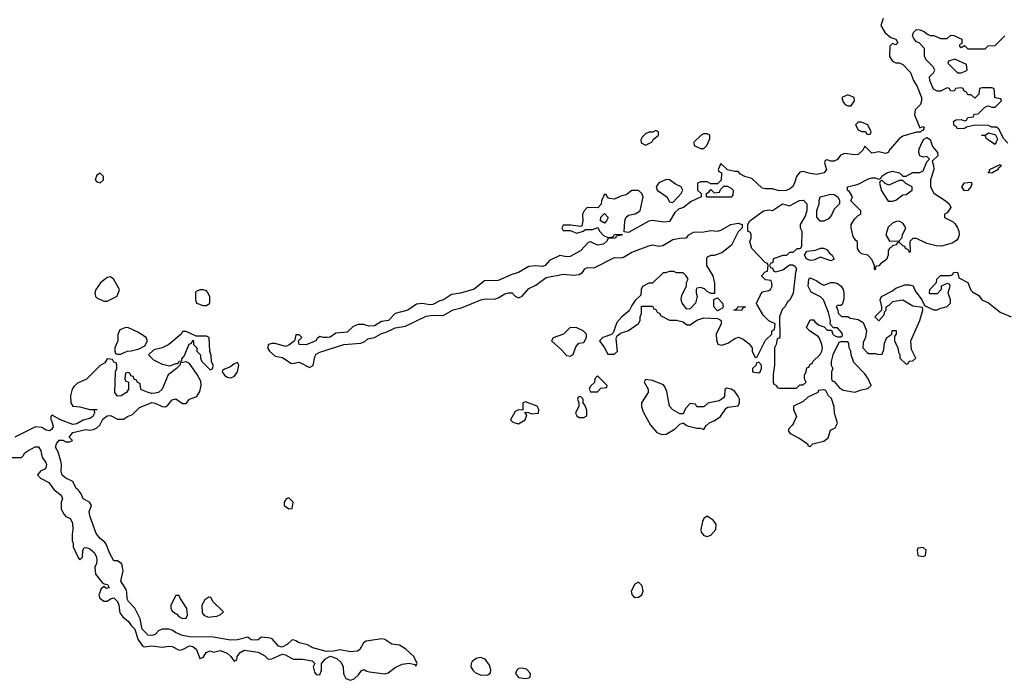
# Model space of a CAD drawing. Header units: inches. Extents: x 2701622 to 2964296, y 496201 to 720542.
# Tile 81 of 256: x 2778400 to 2784143, y 638511 to 642364. Entities that reach past the tile are written whole.
import ezdxf

# ---------------------------------------------------------------- set-up
doc = ezdxf.new("R2010")
doc.units = ezdxf.units.IN
doc.header["$MEASUREMENT"] = 0
for name, color, linetype in [('C7673', 7, 'Continuous'), ('C7674', 7, 'Continuous'), ('C7683', 7, 'Continuous'), ('C7684', 7, 'Continuous')]:
    doc.layers.add(name, color=color, linetype=linetype)

msp = doc.modelspace()

# ---------------------------------------------------------------- linework, layer by layer
at = {"layer": 'C7673', "color": 4, "elevation": 4}
for points in [[(2778593, 640000), (2778595.5, 639990), (2778585.8, 639974.2), (2778574, 639966), (2778555.3, 639970), (2778530, 639985.2), (2778491.3, 639988.7), (2778372, 639930)], [(2780000, 638745), (2779990, 638748), (2779959.9, 638720.1), (2779930, 638705.2), (2779910, 638709.3), (2779872.9, 638752.9), (2779863.6, 638756.4), (2779810, 638762), (2779790, 638748), (2779770, 638746), (2779750, 638748), (2779730, 638762), (2779670, 638747), (2779630, 638745.6), (2779530, 638762.7), (2779390, 638763.7), (2779350, 638772.7), (2779308.7, 638790), (2779290, 638804), (2779270, 638809.2), (2779230, 638809), (2779210, 638799), (2779190, 638778), (2779170, 638772.3), (2779150, 638775.1), (2779114, 638810), (2779102.7, 638870), (2779071.4, 638931.4), (2779034.5, 638970), (2779026, 638986), (2779025.4, 639025.4), (2779020.9, 639040.9), (2778989.4, 639090), (2779003.7, 639150), (2778995.3, 639190), (2778970, 639208.7), (2778950, 639208.7), (2778926, 639250), (2778905.2, 639305.2), (2778897.2, 639317.2), (2778870, 639337.2), (2778846.6, 639366.6), (2778809.2, 639470.8), (2778805.2, 639494.8), (2778818, 639530), (2778808, 639550), (2778769.4, 639569.4), (2778758, 639598), (2778742, 639622), (2778728.7, 639630), (2778709, 639670), (2778669.7, 639689.7), (2778648.3, 639708.3), (2778642.4, 639730), (2778644.5, 639770), (2778640.9, 639790), (2778623.7, 639843.7), (2778609.3, 639870.7), (2778614, 639890), (2778630, 639910.8), (2778650.7, 639910.7), (2778670, 639901), (2778690, 639901), (2778708, 639910), (2778689, 639930), (2778710, 639956), (2778786.3, 639973.7), (2778810, 639970.7), (2778830, 639974), (2778850, 639982.8), (2778867.2, 640000)], [(2778348.7, 639810), (2778410, 639811.3), (2778420.4, 639819.6), (2778430, 639838), (2778448, 639850), (2778490, 639873), (2778510, 639873), (2778524, 639850), (2778530.7, 639810), (2778550, 639784.7), (2778555.5, 639770), (2778550, 639744), (2778522, 639730), (2778504.7, 639710), (2778522, 639690), (2778570, 639664.7), (2778601.6, 639621.6), (2778642.8, 639590), (2778650.6, 639570), (2778641, 639550), (2778642.8, 639510), (2778658.5, 639478.5), (2778670, 639466), (2778693.8, 639453.8), (2778707.3, 639430), (2778710.9, 639389.1), (2778705.4, 639365.4), (2778705.4, 639325.4), (2778712, 639310), (2778712, 639290), (2778743.6, 639223.6), (2778750, 639214), (2778766, 639230), (2778768, 639270), (2778776.4, 639283.6), (2778790, 639286), (2778810, 639277.3), (2778835.4, 639255.4), (2778848.4, 639230), (2778850.4, 639210), (2778848, 639192), (2778837.3, 639170), (2778842.8, 639130), (2778881.1, 639081.1), (2778893.2, 639073.2), (2778911.3, 639070), (2778922, 639050), (2778907.2, 639047.2), (2778890, 639058), (2778875.9, 639044.1), (2778862, 639010), (2778866.8, 638990), (2778890, 638973.4), (2778910, 638973.4), (2778930, 638986), (2778950, 638991.3), (2778970, 638970.8), (2778979.1, 638950), (2778984.9, 638904.9), (2779001.6, 638881.6), (2779034.9, 638854.9), (2779050.8, 638830), (2779072, 638810), (2779090, 638751.3), (2779114.4, 638714.4), (2779125.4, 638705.4), (2779170, 638712.7), (2779230, 638704), (2779270, 638710.5), (2779290, 638707.3), (2779330, 638686), (2779350, 638690.6), (2779390, 638712.7), (2779410, 638708.5), (2779431.5, 638691.6), (2779450, 638638), (2779470, 638644.7), (2779487.3, 638672.7), (2779510, 638682.8), (2779530, 638674.8), (2779570, 638684), (2779611, 638670), (2779632, 638650), (2779650, 638622), (2779666, 638630), (2779668, 638650), (2779686.2, 638673.8), (2779710, 638686), (2779790, 638676), (2779830, 638654), (2779850, 638634.8), (2779870, 638636), (2779930, 638662.8), (2779950, 638658.8), (2779994.7, 638634.7), (2780000, 638634.7)]]:
    msp.add_lwpolyline(points, dxfattribs=at)
for points in [[(2779970, 639575.3), (2779954, 639570), (2779942, 639550), (2779942, 639530), (2779970, 639512), (2779990, 639514), (2779995.3, 639550)], [(2779330, 639006), (2779310, 639006), (2779282, 638950), (2779282, 638930), (2779291.6, 638911.6), (2779316.9, 638896.9), (2779330, 638882), (2779350, 638872), (2779370, 638874), (2779378, 638890), (2779375.3, 638930), (2779335.3, 638990)], [(2779503.6, 638996.4), (2779479.6, 638980.4), (2779462, 638950), (2779463.6, 638903.6), (2779474, 638890), (2779499.6, 638879.6), (2779550, 638886), (2779570, 638892), (2779588, 638910), (2779528.9, 638968.9), (2779514.6, 638994.6)]]:
    msp.add_lwpolyline(points, close=True, dxfattribs=at)
at = {"layer": 'C7674', "color": 4, "elevation": 4}
for points in [[(2778870, 641468), (2778850, 641458), (2778841, 641430), (2778850, 641418), (2778870, 641412), (2778888, 641430), (2778888, 641450)], [(2778930, 640864), (2778910, 640861.2), (2778871, 640830), (2778844.7, 640790), (2778838, 640770), (2778842, 640750), (2778850, 640742), (2778890, 640722), (2778910, 640722), (2778968.4, 640751.6), (2778982, 640790), (2778950, 640848.7)], [(2779470, 640788.7), (2779450, 640788), (2779430, 640778), (2779424.7, 640770), (2779424.7, 640730), (2779431.6, 640711.6), (2779470, 640698), (2779490, 640698), (2779508.4, 640711.6), (2779508.7, 640750), (2779495.5, 640775.5), (2779490, 640782)], [(2779030, 640568), (2779012.7, 640567.3), (2778984.7, 640555.3), (2778972.7, 640527.3), (2778972, 640490), (2778954, 640450), (2778954, 640430), (2778958, 640418), (2778970, 640414), (2778990, 640414), (2779010, 640422), (2779028.4, 640431.6), (2779050, 640432), (2779096.4, 640443.6), (2779130, 640462), (2779146, 640490), (2779138, 640510), (2779090, 640542)], [(2779370, 640546), (2779350, 640546), (2779342, 640530), (2779270, 640469.2), (2779230, 640449.2), (2779182, 640438), (2779152, 640410), (2779180.7, 640380.7), (2779230, 640354.8), (2779275.3, 640344.7), (2779310, 640358), (2779322, 640358), (2779330, 640372), (2779346, 640374), (2779346, 640386), (2779359, 640401), (2779388.4, 640471.6), (2779402, 640478), (2779410, 640494), (2779414, 640490), (2779414, 640470), (2779434, 640450), (2779434, 640430), (2779454, 640410), (2779454, 640390), (2779462, 640370), (2779510, 640322), (2779526, 640330), (2779528, 640350), (2779518, 640370), (2779516.4, 640403.6), (2779508, 640430), (2779506, 640510), (2779490, 640518), (2779430, 640518)], [(2779670, 640364), (2779650, 640356), (2779630, 640339.3), (2779594, 640326), (2779582.8, 640317.2), (2779581, 640310), (2779594.8, 640290), (2779610, 640279.1), (2779630, 640275.5), (2779650, 640283), (2779669.4, 640310), (2779675.1, 640330), (2779678, 640350)]]:
    msp.add_lwpolyline(points, close=True, dxfattribs=at)
for points in [[(2780000, 640488.4), (2779970, 640465.2), (2779950, 640457.2), (2779890, 640475.3), (2779870, 640475.3), (2779851.3, 640468.7), (2779844.7, 640450), (2779856, 640430), (2779890, 640400.7), (2779933.7, 640393.7), (2779981.1, 640361.1), (2779990, 640359.1), (2780000, 640361.2)], [(2778867.2, 640000), (2778870, 640002.8), (2778885.6, 640034.4), (2778910, 640053.4), (2778930, 640054.9), (2778970, 640033.4), (2779006.3, 640033.7), (2779029.7, 640050.4), (2779058.3, 640061.7), (2779098.6, 640101.4), (2779170, 640130.8), (2779190, 640127.7), (2779230, 640107.3), (2779250, 640106.8), (2779263.7, 640116.3), (2779290, 640147.3), (2779310, 640152.7), (2779350, 640124.7), (2779370, 640124.7), (2779390, 640150.8), (2779433.6, 640166.4), (2779450, 640194.8), (2779458.3, 640230), (2779456.2, 640256.2), (2779434.5, 640294.5), (2779390, 640358), (2779370, 640368), (2779338, 640362), (2779334, 640350), (2779314, 640330), (2779266.8, 640293.2), (2779230.8, 640210), (2779210.4, 640189.6), (2779190, 640185.2), (2779170, 640184), (2779149.1, 640189.1), (2779110, 640206), (2779106, 640210), (2779102, 640242), (2779087.3, 640247.3), (2779082, 640262), (2779067.3, 640267.3), (2779062, 640282), (2779047.3, 640287.3), (2779042, 640302), (2779030, 640306), (2779018, 640302), (2779014, 640270), (2779018, 640258), (2779034, 640250), (2779034, 640210), (2779022, 640190), (2778992, 640170), (2778970, 640168.7), (2778954, 640190), (2778958, 640310), (2778966, 640330), (2778966, 640350), (2778962, 640362), (2778950, 640366), (2778942, 640382), (2778910, 640386), (2778896.9, 640363.1), (2778870, 640348), (2778790, 640268), (2778736.9, 640243.1), (2778715.3, 640224.7), (2778706, 640210), (2778696, 640170), (2778698.8, 640130), (2778710.7, 640110.7), (2778750, 640106.4), (2778810, 640090.8), (2778852, 640090), (2778834, 640086), (2778836, 640070), (2778826, 640050), (2778810, 640037.2), (2778770, 640029.2), (2778733.4, 640006.6), (2778710, 640003.7), (2778638, 640030), (2778590, 640058), (2778582, 640050), (2778582, 640030), (2778586.4, 640026.4), (2778593, 640000)]]:
    msp.add_lwpolyline(points, dxfattribs=at)
at = {"layer": 'C7683', "color": 4, "elevation": 4}
for points in [[(2782079, 640000), (2782079.3, 639999.3), (2782115.5, 639955.5), (2782144.5, 639944.5), (2782170, 639947.3), (2782222, 639978), (2782245.1, 640000)], [(2782287.3, 640000), (2782294.8, 639994.8), (2782350, 639981), (2782370, 639982), (2782390, 639974), (2782403.1, 639996.9), (2782406.8, 640000)], [(2782905, 640000), (2782883.6, 639976.4), (2782883.6, 639963.6), (2782894, 639950), (2782950, 639922), (2782994, 639890), (2782998, 639878), (2783010, 639874), (2783026, 639890), (2783090, 639906), (2783115.1, 639924.9), (2783128.7, 639970), (2783156.5, 639983.5), (2783164.3, 640000)], [(2780000, 638634.7), (2780050, 638634.4), (2780105.5, 638625.5), (2780120.7, 638610), (2780110.8, 638590), (2780118.8, 638558.8), (2780130, 638544.7), (2780150, 638542), (2780159.3, 638570), (2780160.9, 638610), (2780182.8, 638637.2), (2780210, 638651), (2780250, 638638.4), (2780275.8, 638615.8), (2780287, 638590), (2780288.1, 638548.1), (2780302, 638522), (2780330, 638511), (2780350, 638518.8), (2780376.6, 638543.4), (2780392.7, 638567.3), (2780410, 638574), (2780423.7, 638563.7), (2780439.5, 638559.5), (2780530, 638548), (2780550, 638554.4), (2780590, 638586.4), (2780630, 638604.2), (2780670.7, 638610.7), (2780703.6, 638603.6), (2780710, 638594), (2780718, 638610), (2780699, 638650), (2780652, 638692), (2780615.1, 638715.1), (2780570, 638722), (2780530, 638749), (2780512.9, 638752.9), (2780421.1, 638738.9), (2780406, 638730), (2780384, 638690), (2780370, 638680.7), (2780330, 638677.6), (2780270, 638689.4), (2780230, 638680.9), (2780190, 638679.5), (2780110, 638700.7), (2780078.7, 638718.7), (2780029.5, 638729.5), (2780010, 638742), (2780000, 638745)]]:
    msp.add_lwpolyline(points, dxfattribs=at)
for points in [[(2782410, 639468.7), (2782390, 639454), (2782382.8, 639437.2), (2782372.7, 639390), (2782374.9, 639374.9), (2782390, 639356.3), (2782410, 639350.6), (2782430, 639357.3), (2782459.3, 639390), (2782462, 639422), (2782445.2, 639445.2)], [(2783670, 639286), (2783638, 639282), (2783634, 639270), (2783638, 639238), (2783670, 639234), (2783682, 639238), (2783686, 639270)], [(2782010, 639084), (2781988.2, 639071.8), (2781966.8, 639030), (2781970.7, 639010.7), (2781979.8, 638999.8), (2781990, 638994.8), (2782010, 638996.3), (2782029.2, 639010), (2782037, 639030), (2782030, 639062)], [(2781090, 638644.5), (2781077.5, 638642.5), (2781062.4, 638637.6), (2781039.9, 638620.1), (2781033.4, 638610), (2781030.5, 638590), (2781042, 638570), (2781056.5, 638556.5), (2781090, 638540.5), (2781130, 638543), (2781146.3, 638553.7), (2781147, 638573), (2781139.8, 638599.7), (2781114.9, 638634.9)], [(2781330, 638582.7), (2781310, 638579.3), (2781298.8, 638570), (2781291, 638550), (2781310, 638527.3), (2781350, 638521), (2781370, 638526), (2781378, 638530), (2781379, 638550), (2781355.9, 638575.9)]]:
    msp.add_lwpolyline(points, close=True, dxfattribs=at)
at = {"layer": 'C7684', "color": 4, "elevation": 4}
for points in [[(2783436, 642370), (2783422, 642330), (2783447.1, 642287.1), (2783481, 642261), (2783510, 642251), (2783522, 642230), (2783510, 642218), (2783490, 642226), (2783474, 642210), (2783472, 642150), (2783490, 642122), (2783510, 642112), (2783530, 642112), (2783550, 642102), (2783595.3, 642055.3), (2783613, 642010), (2783635.1, 641975.1), (2783660.5, 641910), (2783660.5, 641890), (2783653.4, 641870), (2783622, 641838), (2783618, 641810), (2783650, 641734), (2783670, 641742), (2783674.4, 641734.4), (2783670, 641718), (2783662, 641718), (2783651.6, 641708.4), (2783630, 641708.7), (2783550, 641684), (2783530, 641668.7), (2783474, 641606), (2783464.7, 641590), (2783450, 641582.7), (2783410, 641593.2), (2783370, 641586), (2783330, 641626), (2783316.9, 641603.1), (2783290, 641578), (2783270, 641575.3), (2783210, 641584), (2783186.4, 641573.6), (2783170, 641548.7), (2783150, 641538), (2783130, 641538), (2783110, 641546), (2783098, 641542), (2783094, 641530), (2783104.7, 641490), (2783091.3, 641470), (2783050, 641460.9), (2783010, 641466), (2782970, 641479), (2782950, 641474), (2782930.4, 641449.6), (2782919.5, 641410), (2782906.4, 641390), (2782890, 641376.3), (2782870, 641368.3), (2782830, 641366.6), (2782790, 641377), (2782750, 641377.2), (2782730, 641382), (2782670, 641438), (2782628.7, 641448.7), (2782603.1, 641463.1), (2782590, 641478), (2782570, 641478), (2782528, 641488), (2782490, 641526), (2782474, 641490), (2782478, 641478), (2782494, 641470), (2782492, 641428), (2782470, 641406), (2782430, 641406), (2782410, 641418), (2782370, 641418), (2782354, 641410), (2782354, 641370), (2782374, 641350), (2782374, 641330), (2782317.1, 641302.9), (2782272.2, 641267.8), (2782242, 641258), (2782221.1, 641238.9), (2782190, 641186.6), (2782156.8, 641183.2), (2782090, 641193.2), (2782070, 641189.2), (2781950, 641122), (2781926, 641126), (2781929, 641191), (2781935.3, 641210), (2781950, 641224.7), (2781990, 641230.8), (2782019, 641250), (2782035.3, 641330), (2782028, 641350), (2782010, 641368), (2781970, 641368.7), (2781938, 641342), (2781905.4, 641334.6), (2781870, 641318), (2781840.4, 641320.4), (2781827.3, 641327.3), (2781822, 641342), (2781810, 641346), (2781792.7, 641307.3), (2781791.6, 641288.4), (2781772.7, 641267.3), (2781710, 641268), (2781692, 641250), (2781682, 641230), (2781684.7, 641190), (2781678, 641162), (2781670, 641158), (2781614, 641166), (2781570, 641166), (2781562, 641150), (2781570, 641134), (2781610, 641134), (2781650, 641118), (2781686, 641130), (2781700.4, 641139.6), (2781740.4, 641139.6), (2781772, 641152), (2781782, 641130), (2781805.4, 641105.4), (2781830, 641094), (2781862, 641098), (2781870, 641111.3), (2781914, 641114), (2781910, 641108), (2781878, 641102), (2781874, 641090), (2781832, 641088), (2781822, 641070), (2781805.4, 641054.6), (2781770, 641049.2), (2781730, 641069), (2781715.3, 641064.7), (2781670, 641016), (2781610, 640982.7), (2781590, 640981.2), (2781550, 640988), (2781490, 640959), (2781464.7, 640930), (2781450, 640923.7), (2781410, 640929.2), (2781370, 640924), (2781310, 640889.3), (2781270, 640877.2), (2781190, 640842.7), (2781110, 640840.9), (2781050, 640792.7), (2780970.4, 640769.6), (2780919.1, 640760.9), (2780871.3, 640730), (2780850, 640724.5), (2780810, 640703.7), (2780790, 640700.9), (2780750, 640709.4), (2780715.2, 640704.8), (2780664.7, 640670), (2780590.4, 640649.6), (2780550.4, 640609.6), (2780510, 640604.5), (2780470, 640578.7), (2780435.9, 640575.9), (2780406.6, 640586.6), (2780373.7, 640586.3), (2780345.2, 640574.8), (2780310, 640541.6), (2780244.7, 640535.3), (2780210, 640512.7), (2780194, 640510), (2780170, 640509.5), (2780150, 640517.2), (2780134.9, 640505.1), (2780126.8, 640490), (2780070, 640467.6), (2780029, 640470), (2780026, 640490), (2780046, 640510), (2780030, 640526), (2780010, 640526), (2780002, 640490), (2780000, 640488.4)], [(2784163.1, 641643.1), (2784139, 641670), (2784110, 641726), (2784096.4, 641736.4), (2784070, 641738), (2784050, 641746), (2783971.6, 641748.4), (2783922, 641738), (2783910, 641729), (2783870, 641728), (2783862, 641742), (2783850, 641746), (2783846, 641770), (2783860.4, 641779.6), (2783890, 641782), (2783910, 641774), (2783922, 641778), (2783930, 641794), (2783962, 641798), (2783967.3, 641812.7), (2783990, 641814), (2784027.3, 641852.7), (2784040.4, 641859.6), (2784050, 641862), (2784070, 641854), (2784090, 641854), (2784126, 641890), (2784122, 641902), (2784087.3, 641907.3), (2784086, 641950), (2784082, 641962), (2784070, 641966), (2784012.7, 641967.3), (2783998, 641962), (2783994, 641930), (2783970, 641906), (2783950, 641926), (2783930, 641926), (2783922, 641942), (2783906, 641950), (2783902, 641962), (2783890, 641966), (2783858, 641962), (2783850, 641948), (2783828.4, 641948.4), (2783822, 641962), (2783810, 641966), (2783770, 641948), (2783750, 641948), (2783730, 641958), (2783708, 642010), (2783706, 642030), (2783730, 642054), (2783738, 642070), (2783728, 642090), (2783688.9, 642128.9), (2783678, 642150), (2783676.4, 642196.4), (2783646, 642230), (2783630, 642234), (2783615.1, 642255.1), (2783607.3, 642270), (2783612, 642290), (2783630, 642306), (2783650, 642304.4), (2783675.4, 642295.4), (2783690, 642280.7), (2783710, 642271), (2783731.1, 642271.1), (2783770, 642254), (2783810, 642254), (2783830, 642274), (2783847.3, 642272.7), (2783894, 642250), (2783894, 642226), (2783882, 642218), (2783882, 642210), (2783890, 642202), (2783910, 642214), (2783930, 642194), (2784030, 642194), (2784048.4, 642211.6), (2784090, 642214), (2784146, 642270)], [(2780000, 640361.2), (2780030, 640367.3), (2780090, 640336), (2780112.5, 640347.5), (2780121.5, 640398.6), (2780130, 640413), (2780150, 640424.4), (2780290, 640470.4), (2780390, 640476.4), (2780412.8, 640487.2), (2780430, 640503), (2780470, 640510.5), (2780510, 640533.4), (2780538, 640542), (2780590, 640567.3), (2780650, 640577.3), (2780770, 640634.9), (2780810, 640641.6), (2780870, 640638.8), (2780927.3, 640672.7), (2780977.2, 640682.8), (2781089.6, 640730.4), (2781115.9, 640735.9), (2781170, 640734), (2781190, 640741), (2781230, 640766), (2781250, 640770.8), (2781272, 640770), (2781290, 640752), (2781310, 640742), (2781330, 640752), (2781370, 640796), (2781410, 640814.8), (2781470, 640860.5), (2781570, 640880.5), (2781630, 640874), (2781662.7, 640877.3), (2781682, 640890), (2781695.3, 640910), (2781710, 640918.8), (2781750, 640917.3), (2781870, 640977.3), (2781910, 640974.8), (2781922, 640978), (2781970, 641007.3), (2782070, 641044.9), (2782090, 641050.5), (2782130, 641042.8), (2782150, 641046.8), (2782210, 641082), (2782250.7, 641090.7), (2782288.9, 641091.1), (2782302, 641110), (2782330, 641124), (2782390, 641126.8), (2782430, 641134), (2782470, 641131), (2782490, 641136), (2782548, 641170), (2782590, 641178), (2782614, 641170), (2782614, 641150), (2782590, 641126), (2782550.8, 641049.2), (2782495.3, 641004.7), (2782451.1, 640988.9), (2782430, 640988), (2782410, 640978), (2782404.7, 640970), (2782404.7, 640930), (2782442, 640870), (2782452.7, 640827.3), (2782452.7, 640767.3), (2782430, 640768), (2782410, 640778), (2782394, 640794), (2782370, 640802), (2782350, 640798), (2782344.7, 640790), (2782344.7, 640770), (2782351.3, 640750), (2782342, 640710), (2782310, 640678), (2782290, 640675.3), (2782264, 640710), (2782257.2, 640730), (2782262, 640758), (2782288.7, 640810), (2782288.7, 640831.3), (2782298, 640850), (2782288, 640870), (2782270, 640888), (2782230, 640888), (2782214.6, 640894.6), (2782190, 640895.3), (2782167.3, 640887.3), (2782152.7, 640887.3), (2782090, 640828), (2782070, 640828), (2782031.6, 640808.4), (2782024.7, 640790), (2782022, 640758), (2781990, 640726), (2781970, 640698), (2781954.8, 640665.2), (2781912, 640630), (2781882, 640598), (2781862, 640538), (2781852, 640528), (2781802, 640510), (2781782, 640490), (2781810.9, 640450.9), (2781830, 640414), (2781870, 640414), (2781886, 640430), (2781878, 640502), (2781882, 640518), (2781904, 640536), (2781950, 640552), (2782008.4, 640591.6), (2782018, 640610), (2782018, 640630), (2782026, 640650), (2782027.3, 640692.7), (2782090, 640694), (2782098, 640678), (2782110, 640674), (2782118, 640658), (2782134, 640650), (2782138, 640638), (2782190, 640612), (2782230, 640611.3), (2782270, 640602), (2782290, 640584.7), (2782310, 640584.7), (2782349.2, 640610.8), (2782390, 640624.7), (2782470, 640622), (2782486, 640614), (2782491.3, 640610), (2782492, 640590), (2782462, 640530), (2782463.6, 640496.4), (2782471.6, 640471.6), (2782494.6, 640465.4), (2782530, 640478), (2782570, 640504.7), (2782591.6, 640511.6), (2782619.8, 640499.8), (2782654.4, 640474.4), (2782671.3, 640450), (2782672, 640430), (2782690, 640394), (2782702, 640398), (2782750, 640494), (2782786, 640530), (2782786, 640550), (2782802, 640558), (2782806, 640590), (2782770, 640608), (2782738, 640638), (2782700.4, 640700.4), (2782698, 640710), (2782720.2, 640759.8), (2782730, 640774), (2782740.4, 640779.6), (2782770, 640784.7), (2782778, 640790), (2782788, 640810), (2782787.3, 640827.3), (2782782, 640842), (2782750, 640846), (2782728.4, 640868.4), (2782728.4, 640871.6), (2782747.3, 640892.7), (2782762, 640898), (2782766, 640930), (2782762, 640942), (2782747.3, 640947.3), (2782669.1, 641029.1), (2782658, 641070), (2782666, 641090), (2782666, 641110), (2782662, 641122), (2782646, 641130), (2782646, 641170), (2782658, 641190), (2782738, 641250), (2782770, 641254.8), (2782790, 641251.3), (2782848, 641290), (2782890, 641278), (2782948, 641310), (2782970.6, 641310.6), (2782991.3, 641290), (2782991.3, 641250), (2782982, 641218), (2782952, 641170), (2782952, 641150), (2782962, 641130), (2782959.6, 641040.4), (2782952, 641028), (2782932.7, 641027.3), (2782910, 641006), (2782890, 641006), (2782871.6, 640988.4), (2782850, 640988), (2782794, 640970), (2782791.6, 640948.4), (2782778, 640942), (2782774, 640930), (2782778, 640918), (2782790, 640914), (2782798, 640898), (2782810, 640894), (2782850, 640904.7), (2782890, 640934), (2782910, 640934), (2782923.6, 640923.6), (2782931.3, 640910), (2782924.7, 640890), (2782911.1, 640768.9), (2782891.3, 640728.7), (2782879.6, 640720.4), (2782862, 640690), (2782846.4, 640673.6), (2782831.3, 640630), (2782832.7, 640512.7), (2782830, 640506), (2782818, 640502), (2782812, 640470), (2782802, 640450), (2782802, 640350), (2782794, 640294), (2782794, 640250), (2782798, 640238), (2782814, 640230), (2782818, 640218), (2782830, 640214), (2782930, 640214), (2782950, 640234), (2782970, 640234), (2782986, 640250), (2782978, 640270), (2782978, 640290), (2782987.3, 640312.7), (2782990, 640334), (2783002, 640338), (2783010, 640354), (2783022, 640358), (2783026, 640370), (2783068.4, 640411.6), (2783078, 640430), (2783082, 640450), (2783079, 640470), (2783065.6, 640505.6), (2783057.2, 640517.2), (2783006, 640550), (2782988.4, 640568.4), (2783010, 640614), (2783030, 640614), (2783039.6, 640599.6), (2783062, 640582), (2783092, 640572), (2783110, 640554), (2783134, 640554), (2783142, 640530), (2783150, 640522), (2783170, 640514), (2783190, 640514), (2783198, 640522), (2783196.4, 640536.4), (2783170, 640566), (2783146, 640566), (2783127.3, 640587.3), (2783128, 640610), (2783116.4, 640656.4), (2783088, 640730), (2783070, 640748), (2783015.3, 640775.3), (2782999, 640810), (2783002, 640850), (2783010, 640858), (2783050, 640841), (2783070, 640824.7), (2783090, 640816), (2783130, 640831), (2783150, 640831), (2783170, 640826), (2783191.3, 640810), (2783202.8, 640790), (2783206.8, 640770), (2783206, 640734), (2783196.9, 640703.1), (2783190, 640698), (2783170, 640698), (2783162, 640690), (2783172, 640672), (2783172.7, 640652.7), (2783192.7, 640632.7), (2783230, 640632), (2783243.6, 640623.6), (2783290, 640616), (2783318.8, 640598.8), (2783338, 640550), (2783332, 640510), (2783319.6, 640480.4), (2783318, 640450), (2783342, 640422), (2783350, 640418), (2783390, 640418), (2783410, 640412), (2783430, 640414), (2783440.4, 640439.6), (2783443.1, 640476.9), (2783458, 640510), (2783486, 640530), (2783488.9, 640551.1), (2783511.1, 640551.1), (2783512, 640530), (2783502, 640518), (2783502, 640490), (2783522, 640450), (2783524.7, 640424.7), (2783534, 640410), (2783534, 640390), (2783570, 640354), (2783582, 640358), (2783587.3, 640372.7), (2783610, 640374), (2783626, 640390), (2783601.2, 640441.2), (2783597.2, 640490), (2783649, 640610), (2783668, 640670), (2783666, 640686), (2783610, 640694), (2783550, 640728.7), (2783490, 640718), (2783470, 640698), (2783452, 640688), (2783451.3, 640668.7), (2783442, 640658), (2783439.6, 640640.4), (2783410, 640608), (2783388, 640630), (2783428, 640672), (2783428.7, 640690), (2783418, 640730), (2783426, 640750), (2783490, 640782), (2783510, 640798), (2783563.1, 640816.9), (2783590, 640818), (2783610.8, 640810.8), (2783622.8, 640782.8), (2783662, 640730), (2783678, 640698), (2783730, 640672), (2783750, 640672), (2783770, 640682), (2783790, 640684.7), (2783810, 640692), (2783828, 640710), (2783828, 640730), (2783815.3, 640770), (2783826, 640810), (2783822, 640822), (2783810, 640826), (2783774, 640810), (2783774, 640790), (2783750, 640766), (2783710, 640766), (2783706, 640770), (2783708, 640790), (2783748, 640832), (2783748.7, 640850), (2783770, 640871.3), (2783827.3, 640872.7), (2783842, 640878), (2783846, 640890), (2783870, 640892), (2783878, 640858), (2783930, 640832), (2783947.1, 640787.1), (2783956.8, 640776.8), (2783994.9, 640754.9), (2784012, 640730), (2784050, 640713.4), (2784117.6, 640657.6), (2784182, 640630)], [(2782406.8, 640000), (2782424.7, 640015.3), (2782450, 640024.7), (2782488, 640050), (2782521.2, 640098.8), (2782530, 640104.7), (2782590, 640112), (2782599, 640130), (2782597.2, 640150), (2782589, 640170), (2782570, 640195.3), (2782550, 640208.7), (2782524.7, 640215.3), (2782512.7, 640207.3), (2782510, 640166), (2782503.6, 640156.4), (2782479.8, 640140.2), (2782412.7, 640127.3), (2782390, 640106), (2782350, 640106), (2782342, 640122), (2782310, 640126), (2782283.6, 640096.4), (2782270, 640066), (2782250, 640066), (2782210, 640089), (2782189, 640110), (2782174.6, 640194.6), (2782163.1, 640223.1), (2782154, 640234), (2782090, 640259), (2782050, 640266), (2782042, 640250), (2782064.7, 640210), (2782066, 640190), (2782026.8, 640130), (2782027.1, 640107.1), (2782035.9, 640075.9), (2782079, 640000)], [(2783164.3, 640000), (2783169, 640010), (2783152.7, 640070), (2783150, 640106), (2783134, 640154), (2783118, 640170), (2783102, 640202), (2783090, 640206), (2783058, 640202), (2783054, 640190), (2782996.9, 640163.1), (2782970, 640138), (2782914, 640110), (2782914, 640090), (2782931.1, 640048.9), (2782914, 640010), (2782905, 640000)], [(2782245.1, 640000), (2782250, 640004.7), (2782270, 640012), (2782287.3, 640000)]]:
    msp.add_lwpolyline(points, dxfattribs=at)
for points in [[(2783853.6, 642133.6), (2783818, 642122), (2783814, 642110), (2783870, 642054), (2783890, 642054), (2783910, 642062), (2783926, 642070), (2783922, 642102)], [(2783230, 641926), (2783194, 641910), (2783203.6, 641883.6), (2783214, 641870), (2783230, 641862), (2783250, 641862), (2783268, 641890), (2783266, 641910)], [(2783310, 641766), (2783290, 641766), (2783274, 641750), (2783290, 641722), (2783310, 641712), (2783332, 641712), (2783338, 641698), (2783350, 641694), (2783362, 641698), (2783366, 641710), (2783346, 641750)], [(2782110, 641718), (2782092, 641708), (2782070, 641708), (2782050, 641698), (2782030, 641678), (2782023.6, 641663.6), (2782025.4, 641645.4), (2782050, 641632), (2782070, 641642), (2782086, 641650), (2782095.3, 641664.7), (2782126, 641690), (2782126, 641710)], [(2782410, 641698), (2782390, 641698), (2782374, 641690), (2782332, 641650), (2782334, 641630), (2782370, 641612), (2782390, 641612), (2782408, 641630), (2782426, 641670), (2782426, 641690)], [(2783776, 641044), (2783744.7, 641044.7), (2783690, 641058), (2783630, 641088), (2783610, 641088), (2783592, 641070), (2783594, 641010), (2783590, 641006), (2783582, 641022), (2783566, 641030), (2783562, 641042), (2783550, 641046), (2783530, 641066), (2783518, 641062), (2783514, 641050), (2783490, 641046), (2783471.6, 641028.4), (2783465.4, 641014.6), (2783464.7, 640990), (2783454.8, 640965.2), (2783419.6, 640940.4), (2783410, 640928), (2783394, 640926), (2783390, 640906), (2783386, 640910), (2783386, 640930), (2783370, 640966), (2783346, 640990), (2783310, 640998), (2783298, 641010), (2783286, 641030), (2783286, 641070), (2783276.4, 641076.4), (2783260.4, 641100.4), (2783248.7, 641150), (2783248.7, 641170), (2783270, 641202), (2783290, 641222), (2783306, 641230), (2783306, 641250), (2783247.3, 641307.3), (2783258, 641330), (2783240.4, 641360.4), (2783228, 641370), (2783228, 641390), (2783290, 641404.7), (2783350, 641436), (2783370, 641442), (2783390, 641442), (2783410, 641434), (2783422, 641438), (2783428.4, 641451.6), (2783458, 641470), (2783490, 641481), (2783530.7, 641470.7), (2783550, 641452), (2783570, 641452), (2783610, 641472), (2783650, 641472), (2783670, 641482), (2783690, 641534), (2783706, 641550), (2783690, 641566), (2783670, 641562), (2783650, 641569), (2783643.7, 641590), (2783646.6, 641610), (2783665.6, 641654.4), (2783673.6, 641666.4), (2783690, 641676), (2783710, 641666), (2783723.8, 641623.8), (2783753, 641590), (2783755.5, 641570), (2783722, 641538), (2783730, 641514), (2783730.8, 641490), (2783711.3, 641430), (2783712, 641390), (2783731.6, 641351.6), (2783798, 641310), (2783821, 641290), (2783830.6, 641269.4), (2783810, 641238), (2783794, 641230), (2783794, 641210), (2783844.5, 641184.5), (2783854.4, 641174.4), (2783870, 641151), (2783877.1, 641130), (2783879.1, 641110), (2783874, 641090), (2783864, 641076), (2783838.8, 641061.2)], [(2784090, 641635.3), (2784039.3, 641670), (2784030, 641688.7), (2784009, 641690), (2784030, 641691.3), (2784050, 641704.7), (2784091.6, 641691.6), (2784102.8, 641670)], [(2784070, 641469.3), (2784048, 641470), (2784057.2, 641482.8), (2784056, 641490), (2784118.8, 641518.8), (2784124.7, 641510), (2784105.4, 641494.6), (2784106, 641490)], [(2782172.9, 641432.9), (2782127.5, 641412.5), (2782111.3, 641390), (2782118, 641370), (2782174, 641330), (2782190, 641302), (2782210, 641298), (2782258, 641350), (2782268, 641370), (2782258, 641390), (2782224, 641404), (2782189.1, 641429.1)], [(2782550, 641329), (2782409.1, 641329.1), (2782406, 641330), (2782406, 641350), (2782420.4, 641359.6), (2782430, 641374), (2782450, 641354), (2782482, 641358), (2782487.3, 641372.7), (2782507.3, 641392.7), (2782527.3, 641392.7), (2782550, 641382), (2782562, 641370), (2782559.6, 641340.4)], [(2783550, 641426), (2783530, 641426), (2783470, 641398), (2783448, 641408), (2783430, 641426), (2783418, 641422), (2783414, 641410), (2783426.4, 641366.4), (2783464.7, 641304.7), (2783490, 641304.7), (2783510, 641312), (2783550, 641342), (2783570, 641344.7), (2783606, 641370), (2783606, 641390), (2783568.4, 641408.4)], [(2783910, 641366), (2783894.5, 641390), (2783910, 641413.1), (2783950, 641416), (2783952.8, 641407.2), (2783947.3, 641390), (2783930, 641368.7)], [(2783090, 641188.7), (2783069.1, 641189.1), (2783048.4, 641211.6), (2783048.9, 641251.1), (2783062, 641290), (2783062, 641310), (2783068.7, 641330), (2783130, 641346), (2783150, 641344.7), (2783172, 641330), (2783182, 641310), (2783182, 641290), (2783150, 641258), (2783135.3, 641224.7), (2783118, 641202)], [(2781810, 641178), (2781788, 641190), (2781788.4, 641211.6), (2781810, 641234), (2781832, 641210), (2781822, 641190)], [(2783530, 641188), (2783512.7, 641187.3), (2783490, 641178), (2783466, 641154), (2783452, 641110), (2783472.7, 641072.7), (2783530, 641074), (2783547.3, 641092.7), (2783548, 641110), (2783568, 641150), (2783550, 641178)], [(2783130, 640958), (2783070, 640978), (2783030, 640962), (2783010, 640959), (2782989.2, 640969.2), (2782978, 640990), (2782990, 641014), (2783040.4, 641019.6), (2783070, 641032), (2783090, 641032), (2783110, 641022), (2783122.8, 641002.8), (2783138, 640990), (2783150, 640968)], [(2782470, 640666), (2782448, 640690), (2782448.4, 640731.6), (2782470, 640742), (2782498, 640710), (2782502, 640690), (2782498, 640682)], [(2782610, 640668), (2782566, 640670), (2782582, 640678), (2782590, 640691.3), (2782634, 640690), (2782618, 640682)], [(2781610, 640568), (2781570.9, 640529.1), (2781511.6, 640508.4), (2781502, 640490), (2781559.3, 640439.3), (2781590, 640404.7), (2781610, 640402), (2781628.4, 640411.6), (2781644, 640456), (2781662, 640478), (2781690, 640482), (2781706, 640510), (2781706, 640530), (2781686, 640550), (2781650, 640566)], [(2783230, 640486), (2783190, 640486), (2783178, 640482), (2783142, 640410), (2783132, 640370), (2783132, 640350), (2783142, 640330), (2783134, 640310), (2783134, 640270), (2783138, 640258), (2783150, 640254), (2783179.6, 640219.6), (2783203.6, 640203.6), (2783270, 640192), (2783310, 640206), (2783347.3, 640212.7), (2783366, 640230), (2783348.7, 640270), (2783330, 640298), (2783264.7, 640364.7), (2783248.7, 640410), (2783248, 640430), (2783238, 640450), (2783236.4, 640476.4)], [(2782710, 640366), (2782698, 640362), (2782692.7, 640347.3), (2782674, 640330), (2782674, 640310), (2782710, 640304.7), (2782718, 640310), (2782726, 640330), (2782726, 640350)], [(2781770, 640286), (2781754, 640270), (2781752.7, 640247.3), (2781730, 640226), (2781722, 640210), (2781730, 640194), (2781770, 640194), (2781790, 640214), (2781822, 640218), (2781826, 640230)], [(2781350, 640135.3), (2781334, 640130), (2781334, 640086), (2781310, 640088), (2781290, 640078), (2781262, 640030), (2781276, 640016), (2781310, 640007.7), (2781348.7, 640030), (2781358, 640058), (2781346, 640074), (2781367.3, 640072.7), (2781385.4, 640065.4), (2781426, 640070), (2781428, 640090), (2781418, 640110)], [(2781670, 640166), (2781658, 640162), (2781654, 640150), (2781662, 640130), (2781662, 640110), (2781642, 640070), (2781650, 640054), (2781663.6, 640043.6), (2781690, 640044.7), (2781707.3, 640052.7), (2781707.3, 640087.3), (2781696.4, 640116.4), (2781686, 640130), (2781686, 640150)]]:
    msp.add_lwpolyline(points, close=True, dxfattribs=at)

doc.saveas('drawing.dxf')
